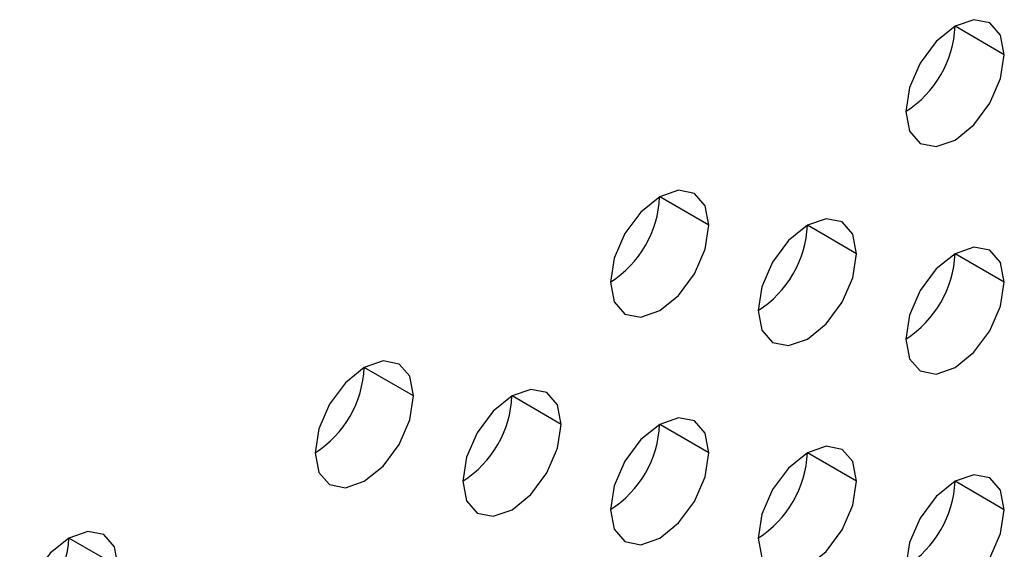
# Model space of a CAD drawing. Header units: millimetres. Extents: x 0 to 1118, y 0 to 864.
# Tile 206 of 254: x 956.21 to 958.57, y 708.06 to 709.33. Entities that reach past the tile are written whole.
import ezdxf

# ---------------------------------------------------------------- set-up
doc = ezdxf.new("R2010")
doc.units = ezdxf.units.MM

msp = doc.modelspace()

# ---------------------------------------------------------------- linework, layer by layer
at = {"color": 7, "linetype": 'Continuous', "lineweight": 25}
for p, q in [((958.5658, 709.2481), (958.4479, 709.3162)), ((957.8587, 708.8399), (957.7408, 708.908)), ((958.2122, 708.7719), (958.0944, 708.8399)), ((958.5658, 708.7038), (958.4479, 708.7718)), ((957.1515, 708.4317), (957.0337, 708.4998)), ((957.5051, 708.3637), (957.3873, 708.4317)), ((957.8587, 708.2956), (957.7408, 708.3636)), ((958.2122, 708.2275), (958.0944, 708.2955)), ((958.5658, 708.1594), (958.4479, 708.2275)), ((956.4444, 708.0235), (956.3266, 708.0916))]:
    msp.add_line(p, q, dxfattribs=at)
at = {"color": 7, "linetype": 'Continuous', "lineweight": 25, "flags": 128}
for points in [[(958.5658, 709.2481), (958.5568, 709.295), (958.5312, 709.3244), (958.493, 709.3319), (958.4479, 709.3162), (958.4028, 709.2798), (958.3646, 709.2282), (958.339, 709.1693), (958.3301, 709.1121)], [(958.3301, 709.1121), (958.339, 709.0652), (958.3646, 709.0358), (958.4028, 709.0283), (958.4479, 709.044), (958.493, 709.0804), (958.5312, 709.132), (958.5568, 709.1909), (958.5658, 709.2481)], [(957.8587, 708.8399), (957.8497, 708.8868), (957.8241, 708.9162), (957.7859, 708.9237), (957.7408, 708.908), (957.6957, 708.8716), (957.6575, 708.82), (957.6319, 708.7611), (957.623, 708.7039)], [(958.2122, 708.7719), (958.2032, 708.8188), (958.1777, 708.8482), (958.1395, 708.8556), (958.0944, 708.8399), (958.0493, 708.8035), (958.011, 708.7519), (957.9855, 708.693), (957.9765, 708.6358)], [(957.623, 708.7039), (957.6319, 708.657), (957.6575, 708.6276), (957.6957, 708.6201), (957.7408, 708.6358), (957.7859, 708.6722), (957.8241, 708.7238), (957.8497, 708.7827), (957.8587, 708.8399)], [(958.5658, 708.7038), (958.5568, 708.7507), (958.5312, 708.7801), (958.493, 708.7875), (958.4479, 708.7718), (958.4028, 708.7354), (958.3646, 708.6839), (958.339, 708.625), (958.3301, 708.5677)], [(957.9765, 708.6358), (957.9855, 708.5889), (958.011, 708.5595), (958.0493, 708.5521), (958.0944, 708.5677), (958.1395, 708.6041), (958.1777, 708.6557), (958.2032, 708.7146), (958.2122, 708.7719)], [(958.3301, 708.5677), (958.339, 708.5208), (958.3646, 708.4914), (958.4028, 708.484), (958.4479, 708.4997), (958.493, 708.5361), (958.5312, 708.5876), (958.5568, 708.6465), (958.5658, 708.7038)], [(957.1515, 708.4317), (957.1426, 708.4786), (957.117, 708.508), (957.0788, 708.5155), (957.0337, 708.4998), (956.9886, 708.4634), (956.9504, 708.4118), (956.9248, 708.3529), (956.9158, 708.2957)], [(956.9158, 708.2957), (956.9248, 708.2488), (956.9504, 708.2194), (956.9886, 708.2119), (957.0337, 708.2276), (957.0788, 708.264), (957.117, 708.3156), (957.1426, 708.3745), (957.1515, 708.4317)], [(957.5051, 708.3637), (957.4961, 708.4106), (957.4706, 708.44), (957.4324, 708.4474), (957.3873, 708.4317), (957.3422, 708.3953), (957.3039, 708.3437), (957.2784, 708.2848), (957.2694, 708.2276)], [(957.2694, 708.2276), (957.2784, 708.1807), (957.3039, 708.1513), (957.3422, 708.1439), (957.3873, 708.1595), (957.4324, 708.1959), (957.4706, 708.2475), (957.4961, 708.3064), (957.5051, 708.3637)], [(957.8587, 708.2956), (957.8497, 708.3425), (957.8241, 708.3719), (957.7859, 708.3793), (957.7408, 708.3636), (957.6957, 708.3272), (957.6575, 708.2757), (957.6319, 708.2168), (957.623, 708.1595)], [(958.2122, 708.2275), (958.2032, 708.2744), (958.1777, 708.3038), (958.1395, 708.3112), (958.0944, 708.2956), (958.0493, 708.2592), (958.011, 708.2076), (957.9855, 708.1487), (957.9765, 708.0914)], [(957.623, 708.1595), (957.6319, 708.1126), (957.6575, 708.0832), (957.6957, 708.0758), (957.7408, 708.0915), (957.7859, 708.1278), (957.8241, 708.1794), (957.8497, 708.2383), (957.8587, 708.2956)], [(958.5658, 708.1594), (958.5568, 708.2063), (958.5312, 708.2357), (958.493, 708.2432), (958.4479, 708.2275), (958.4028, 708.1911), (958.3646, 708.1395), (958.339, 708.0806), (958.3301, 708.0234)], [(957.9765, 708.0914), (957.9855, 708.0445), (958.011, 708.0151), (958.0493, 708.0077), (958.0944, 708.0234), (958.1395, 708.0598), (958.1777, 708.1113), (958.2032, 708.1702), (958.2122, 708.2275)], [(958.3301, 708.0234), (958.339, 707.9765), (958.3646, 707.947), (958.4028, 707.9396), (958.4479, 707.9553), (958.493, 707.9917), (958.5312, 708.0433), (958.5568, 708.1022), (958.5658, 708.1594)], [(956.4444, 708.0235), (956.4355, 708.0704), (956.4099, 708.0998), (956.3717, 708.1073), (956.3266, 708.0916), (956.2815, 708.0552), (956.2433, 708.0036), (956.2177, 707.9447), (956.2087, 707.8875)]]:
    msp.add_lwpolyline(points, dxfattribs=at)
at = {"color": 7, "linetype": 'Continuous', "lineweight": 25}
for centre in [(958.192, 709.3278), (957.4849, 708.9196), (957.8385, 708.8515), (958.192, 708.7835), (956.7778, 708.5114), (957.1314, 708.4433), (957.4849, 708.3753), (957.8385, 708.3072), (958.192, 708.2391), (956.0707, 708.1032)]:
    msp.add_arc(centre, 0.2561, 302.6055, 357.3945, dxfattribs=at)

doc.saveas('drawing.dxf')
